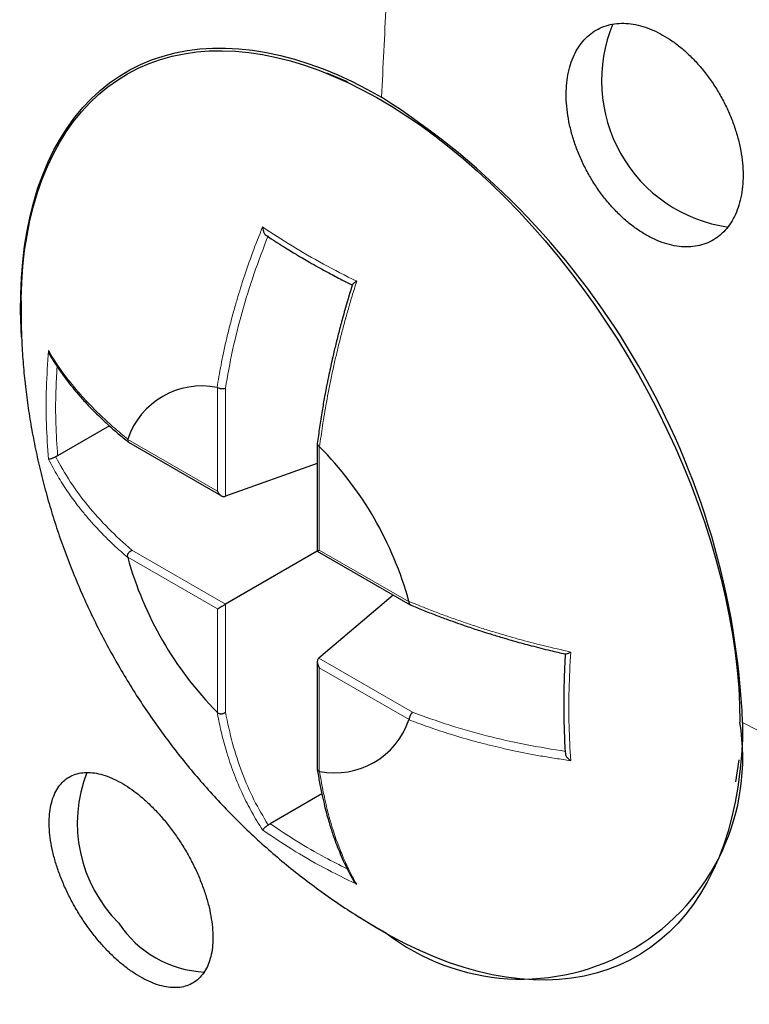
# Model space of a CAD drawing. Header units: millimetres. Extents: x 8 to 913, y 12 to 937.
# Tile 28 of 73: x 850.36 to 856.43, y 345.14 to 353.34. Entities that reach past the tile are written whole.
import ezdxf

# ---------------------------------------------------------------- set-up
doc = ezdxf.new("R2010")
doc.units = ezdxf.units.MM

msp = doc.modelspace()

# ---------------------------------------------------------------- linework, layer by layer
at = {"color": 7, "linetype": 'Continuous', "lineweight": 30}
for p, q in [((853.0843, 352.8192), (852.9116, 352.8888)), ((851.9989, 350.2731), (852.0012, 350.2728)), ((851.1023, 349.9532), (850.6715, 349.7045)), ((851.2544, 349.8415), (851.2553, 349.8437)), ((851.262, 349.8176), (852.0359, 349.3709)), ((852.8329, 349.8045), (852.8329, 348.9109)), ((852.8498, 349.7829), (852.8521, 349.7806)), ((850.6715, 349.7045), (850.6551, 349.6963)), ((852.8329, 349.6412), (852.0681, 349.3677)), ((851.2552, 348.8585), (851.2544, 348.8616)), ((852.833, 348.9107), (852.0681, 348.4691)), ((852.833, 348.9107), (853.6068, 348.464)), ((853.4657, 348.5455), (852.8463, 348.0199)), ((853.5958, 348.4925), (853.5966, 348.4894)), ((852.8329, 347.9904), (852.8329, 347.0968)), ((852.0012, 347.5681), (851.9989, 347.5704)), ((853.5966, 347.5095), (853.5958, 347.5073)), ((856.3172, 346.9895), (856.3433, 347.1738)), ((852.8521, 347.0779), (852.8498, 347.0782)), ((852.8706, 346.8904), (852.4398, 346.6417)), ((852.4245, 346.6316), (852.4398, 346.6417)), ((853.3406, 345.7697), (853.402, 345.7355))]:
    msp.add_line(p, q, dxfattribs=at)
at = {"color": 252, "linetype": 'Continuous', "lineweight": 0}
for p, q in [((852.0013, 349.4103), (852.0013, 350.2725)), ((852.0681, 350.2666), (852.0681, 349.3677)), ((851.2546, 349.8413), (852.0013, 349.4103)), ((852.8498, 349.7827), (852.8498, 348.9205)), ((852.0013, 348.4305), (851.2546, 348.8615)), ((851.2896, 348.9185), (852.0681, 348.4691)), ((852.8498, 348.9205), (853.5964, 348.4895)), ((852.0681, 348.4691), (852.0681, 347.5702)), ((852.0013, 347.5683), (852.0013, 348.4305)), ((852.8463, 348.0199), (853.6247, 347.5705)), ((853.5964, 347.5097), (852.8498, 347.9407)), ((852.8498, 347.9407), (852.8498, 347.0785))]:
    msp.add_line(p, q, dxfattribs=at)
at = {"color": 7, "linetype": 'Continuous', "lineweight": 30, "flags": 128}
for points in [[(850.3714, 350.6946), (850.3677, 350.7643), (850.3636, 350.9076), (850.3644, 351.0481), (850.3702, 351.1856), (850.3809, 351.3198), (850.3966, 351.4505), (850.4171, 351.5776), (850.4426, 351.7008), (850.4728, 351.8199), (850.5079, 351.9347), (850.5476, 352.045), (850.5921, 352.1507), (850.6411, 352.2515), (850.6945, 352.3474), (850.7525, 352.438), (850.8147, 352.5234), (850.8811, 352.6033), (850.9517, 352.6776), (851.0262, 352.7462), (851.1046, 352.809), (851.1867, 352.8659), (851.2725, 352.9168), (851.3617, 352.9615), (851.4542, 353.0001), (851.5498, 353.0325), (851.6485, 353.0585), (851.75, 353.0782), (851.8542, 353.0916), (851.9608, 353.0986), (852.0698, 353.0991), (852.181, 353.0933), (852.2941, 353.0811), (852.4089, 353.0625), (852.5254, 353.0375), (852.6432, 353.0063), (852.7623, 352.9688), (852.8823, 352.9251), (853.0032, 352.8753), (853.1246, 352.8195), (853.2465, 352.7578), (853.3685, 352.6902)], [(850.3673, 350.9946), (850.3675, 351.0112), (850.3724, 351.1483), (850.3823, 351.2823), (850.397, 351.4128), (850.4165, 351.5397), (850.441, 351.6628), (850.4702, 351.7818), (850.5041, 351.8967), (850.5428, 352.0071), (850.586, 352.113), (850.6339, 352.214), (850.6862, 352.3102), (850.7429, 352.4013), (850.8038, 352.4871), (850.869, 352.5676), (850.9383, 352.6425), (851.0116, 352.7118), (851.0887, 352.7754), (851.1695, 352.8331), (851.254, 352.8849), (851.3419, 352.9306), (851.4331, 352.9703), (851.5275, 353.0037), (851.6249, 353.031), (851.7251, 353.052), (851.828, 353.0666), (851.9335, 353.075), (852.0412, 353.0769), (852.1512, 353.0726), (852.2631, 353.0619), (852.3768, 353.0449), (852.4922, 353.0216), (852.6089, 352.992), (852.7269, 352.9562), (852.846, 352.9143), (852.9659, 352.8663), (853.0864, 352.8123), (853.2073, 352.7524), (853.3286, 352.6867), (853.4498, 352.6153), (853.571, 352.5383), (853.6917, 352.4558), (853.812, 352.368), (853.9314, 352.275), (854.05, 352.177), (854.1674, 352.0741), (854.2835, 351.9665), (854.398, 351.8544), (854.5109, 351.738), (854.6218, 351.6174), (854.7307, 351.4929), (854.8373, 351.3646), (854.9415, 351.2328), (855.0431, 351.0977), (855.142, 350.9594), (855.2379, 350.8184), (855.3307, 350.6746), (855.4203, 350.5285), (855.5065, 350.3802), (855.5891, 350.23), (855.6681, 350.0782), (855.7433, 349.9249), (855.8146, 349.7704), (855.8819, 349.6151), (855.945, 349.459), (856.0038, 349.3026), (856.0583, 349.146), (856.1084, 348.9896), (856.154, 348.8335), (856.1949, 348.678), (856.2312, 348.5235), (856.2628, 348.37), (856.2896, 348.2179), (856.3116, 348.0675), (856.3288, 347.919), (856.3411, 347.7726), (856.3484, 347.6285), (856.3509, 347.4871)], [(856.3737, 347.485), (856.3712, 347.3455), (856.3638, 347.2091), (856.3514, 347.076), (856.3341, 346.9464), (856.3119, 346.8206), (856.2849, 346.6988), (856.253, 346.5811), (856.2164, 346.4678), (856.1751, 346.359), (856.1291, 346.2549), (856.0786, 346.1557), (856.0236, 346.0616), (855.9643, 345.9727), (855.9006, 345.8891), (855.8328, 345.8111), (855.7609, 345.7386), (855.6851, 345.6719), (855.6054, 345.6111), (855.5221, 345.5562), (855.4352, 345.5074), (855.3449, 345.4647), (855.2513, 345.4282), (855.1546, 345.3979), (855.055, 345.374), (854.9526, 345.3564), (854.8475, 345.3451), (854.7401, 345.3403), (854.6304, 345.3419), (854.5185, 345.3498), (854.4048, 345.3642), (854.2894, 345.3849), (854.1725, 345.4119), (854.0542, 345.4453), (853.9348, 345.4848), (853.8145, 345.5305), (853.6934, 345.5824), (853.5718, 345.6402), (853.4499, 345.7039), (853.3278, 345.7734), (853.2058, 345.8486), (853.184, 345.8626)]]:
    msp.add_lwpolyline(points, dxfattribs=at)
at = {"color": 252, "linetype": 'Continuous', "lineweight": 0}
for centre, radius, start, end in [((842.3303, 342.8476), 22.0592, 2.59085, 57.40915), ((935.0484, 349.004), 81.7631, 176.877001, 177.416015), ((894.016, 420.0629), 81.7587, 242.586651, 243.125655)]:
    msp.add_arc(centre, radius, start, end, dxfattribs=at)
at = {"color": 7, "linetype": 'Continuous', "lineweight": 30}
for centre, radius, start, end in [((856.4284, 352.8256), 1.2297, 157.26275, 261.77575), ((849.8605, 347.1947), 6.5197, 2.55187, 57.44813), ((851.8713, 349.6356), 0.6502, 78.67714, 161.33082), ((850.7627, 347.7156), 2.9376, 15.33555, 44.66352), ((854.0883, 349.6354), 2.9376, 195.33555, 224.66352), ((852.9797, 347.7154), 0.6502, 258.67714, 341.33082), ((854.5316, 347.1913), 1.8431, 232.2208, 9.23609), ((852.0112, 346.6463), 1.176, 158.89935, 224.99976), ((851.9359, 346.3106), 0.9043, 213.25184, 267.34765)]:
    msp.add_arc(centre, radius, start, end, dxfattribs=at)
for points, knots in [([(881.3851, 340.0693), (881.385, 340.1303), (881.3849, 340.2466), (881.3841, 340.4117), (881.3829, 340.5593), (881.3816, 340.6896), (881.3801, 340.8026), (881.3787, 340.8986), (881.3774, 340.9777), (881.3763, 341.04), (881.3753, 341.089), (881.3745, 341.1301), (881.3737, 341.1687), (881.3727, 341.2151), (881.3715, 341.2713), (881.3698, 341.3396), (881.368, 341.4134), (881.3658, 341.4931), (881.3633, 341.581), (881.3606, 341.6723), (881.3575, 341.7684), (881.354, 341.8683), (881.35, 341.9784), (881.3456, 342.0913), (881.3412, 342.1979), (881.3364, 342.3091), (881.3308, 342.4292), (881.3243, 342.5628), (881.3176, 342.6918), (881.311, 342.811), (881.3048, 342.9204), (881.2985, 343.0248), (881.2912, 343.1431), (881.282, 343.2827), (881.2706, 343.4492), (881.2574, 343.6297), (881.2422, 343.8243), (881.2286, 343.9898), (881.2174, 344.1191), (881.2101, 344.201), (881.2035, 344.2732), (881.1973, 344.3411), (881.1908, 344.4094), (881.1842, 344.4789), (881.1773, 344.549), (881.1691, 344.6308), (881.1592, 344.7279), (881.1476, 344.8388), (881.1355, 344.9506), (881.1239, 345.0548), (881.1125, 345.1552), (881.1013, 345.251), (881.0906, 345.3407), (881.0813, 345.4175), (881.072, 345.493), (881.061, 345.5805), (881.0479, 345.6824), (881.0339, 345.7887), (881.02, 345.8917), (881.0061, 345.9929), (880.9911, 346.0997), (880.9757, 346.2061), (880.9607, 346.3085), (880.9458, 346.4074), (880.9305, 346.5075), (880.915, 346.6064), (880.902, 346.6882), (880.8909, 346.7568), (880.881, 346.8175), (880.8711, 346.8772), (880.8623, 346.93), (880.8542, 346.9783), (880.8457, 347.0279), (880.836, 347.0844), (880.8255, 347.1445), (880.8116, 347.2236), (880.7926, 347.33), (880.7691, 347.4583), (880.7441, 347.5917), (880.7183, 347.7264), (880.692, 347.8604), (880.6661, 347.9892), (880.6436, 348.0987), (880.624, 348.193), (880.6057, 348.2795), (880.5881, 348.3611), (880.571, 348.44), (880.5536, 348.5188), (880.5318, 348.6166), (880.5051, 348.734), (880.4746, 348.8656), (880.442, 349.0033), (880.4131, 349.123), (880.3855, 349.2353), (880.3631, 349.3251), (880.3438, 349.4012), (880.3262, 349.4703), (880.3077, 349.542), (880.285, 349.6288), (880.2632, 349.7112), (880.245, 349.7792), (880.2318, 349.8281), (880.2186, 349.877), (880.2032, 349.9333), (880.186, 349.9954), (880.1692, 350.0558), (880.1538, 350.1109), (880.1398, 350.1604), (880.1271, 350.2051), (880.1147, 350.2484), (880.1009, 350.2963), (880.0831, 350.3574), (880.0639, 350.4232), (880.0437, 350.4914), (880.0231, 350.5608), (880.001, 350.634), (879.9791, 350.706), (879.9596, 350.7694), (879.9426, 350.8245), (879.9254, 350.8797), (879.9073, 350.9373), (879.8881, 350.9982), (879.8699, 351.0551), (879.8542, 351.1039), (879.8398, 351.1484), (879.8265, 351.1896), (879.8128, 351.2315), (879.7971, 351.2793), (879.7768, 351.3406), (879.7543, 351.4083), (879.7325, 351.473), (879.714, 351.5277), (879.6951, 351.5831), (879.6726, 351.6484), (879.6493, 351.7156), (879.6285, 351.775), (879.6128, 351.8197), (879.5988, 351.8594), (879.5841, 351.9008), (879.5667, 351.9494), (879.5462, 352.0064), (879.5247, 352.0658), (879.5053, 352.1189), (879.4892, 352.163), (879.4749, 352.2018), (879.4601, 352.2417), (879.4426, 352.2888), (879.4213, 352.3456), (879.3984, 352.4063), (879.3774, 352.4616), (879.3583, 352.5114), (879.3398, 352.5597), (879.3182, 352.6154), (879.2922, 352.6822), (879.2626, 352.7576), (879.2323, 352.834), (879.2053, 352.9016), (879.1799, 352.9646), (879.1532, 353.0305), (879.1223, 353.106), (879.0897, 353.1852), (879.0591, 353.2585), (879.0329, 353.321), (879.0088, 353.3782), (878.984, 353.4364), (878.957, 353.4997), (878.927, 353.5693), (878.8961, 353.6404), (878.8674, 353.7061), (878.8423, 353.763), (878.8193, 353.8148), (878.7933, 353.8732), (878.7608, 353.9457), (878.7203, 354.0352), (878.6768, 354.1302), (878.6355, 354.2196), (878.5984, 354.2991), (878.5636, 354.3733), (878.5273, 354.4499), (878.4899, 354.5281), (878.4518, 354.6073), (878.4146, 354.684), (878.3789, 354.7568), (878.3401, 354.8357), (878.2974, 354.9215), (878.2477, 355.0204), (878.1937, 355.127), (878.1342, 355.243), (878.0726, 355.3616), (878.0143, 355.4724), (877.9639, 355.5672), (877.9196, 355.6498), (877.8782, 355.7264), (877.8336, 355.8083), (877.7842, 355.8982), (877.7311, 355.9939), (877.6784, 356.0882), (877.6185, 356.194), (877.5498, 356.3141), (877.4715, 356.4492), (877.3873, 356.5925), (877.3029, 356.7339), (877.22, 356.8708), (877.1466, 356.9907), (877.0774, 357.1022), (877.007, 357.2145), (876.933, 357.3311), (876.8519, 357.4573), (876.764, 357.5924), (876.6684, 357.7374), (876.5709, 357.8828), (876.4787, 358.0184), (876.3885, 358.1494), (876.2968, 358.2806), (876.2014, 358.4154), (876.1044, 358.5506), (876.0015, 358.692), (875.8608, 358.8824), (875.6868, 359.1128), (875.4868, 359.3703), (875.2916, 359.6152), (875.0963, 359.8541), (874.8896, 360.1006), (874.6666, 360.3594), (874.425, 360.6318), (874.1712, 360.9091), (873.9111, 361.1847), (873.6511, 361.4515), (873.3931, 361.7082), (873.1358, 361.9565), (872.8911, 362.1857), (872.6578, 362.3981), (872.4381, 362.5932), (872.2157, 362.7856), (871.9906, 362.9754), (871.7662, 363.1596), (871.5371, 363.3429), (871.3186, 363.5131), (871.1076, 363.6733), (870.9104, 363.8196), (870.711, 363.964), (870.5096, 364.1066), (870.3069, 364.2466), (870.1084, 364.3805), (869.9142, 364.5083), (869.7232, 364.6313), (869.5303, 364.7525), (869.3356, 364.8719), (869.1412, 364.9883), (868.9452, 365.1028), (868.7409, 365.2192), (868.5322, 365.335), (868.3211, 365.4488), (868.1186, 365.5551), (867.9239, 365.6546), (867.7362, 365.7481), (867.5512, 365.8379), (867.3789, 365.9195), (867.2206, 365.9926), (867.0715, 366.0601), (866.9137, 366.13), (866.7463, 366.2024), (866.5767, 366.2739), (866.4149, 366.3403), (866.2663, 366.3999), (866.128, 366.4542), (865.9937, 366.5058), (865.859, 366.5564), (865.7198, 366.6075), (865.5711, 366.6609), (865.4208, 366.7135), (865.2759, 366.7628), (865.1467, 366.8058), (865.0249, 366.8454), (864.9086, 366.8824), (864.7937, 366.9182), (864.6782, 366.9534), (864.5582, 366.9892), (864.4307, 367.0262), (864.2992, 367.0635), (864.1725, 367.0984), (864.0558, 367.1298), (863.9473, 367.1583), (863.8392, 367.186), (863.7261, 367.2143), (863.6, 367.2451), (863.4626, 367.2776), (863.3204, 367.31), (863.1883, 367.3391), (863.0672, 367.365), (862.9646, 367.3862), (862.8721, 367.4049), (862.7856, 367.422), (862.69, 367.4404), (862.5879, 367.4595), (862.4885, 367.4775), (862.398, 367.4934), (862.3165, 367.5073), (862.2351, 367.521), (862.149, 367.535), (862.0514, 367.5504), (861.9418, 367.5671), (861.8247, 367.5841), (861.7144, 367.5995), (861.6165, 367.6127), (861.525, 367.6245), (861.4265, 367.6367), (861.3141, 367.6501), (861.1913, 367.6639), (861.0695, 367.6768), (860.9644, 367.6873), (860.8752, 367.6957), (860.793, 367.7031), (860.7038, 367.7108), (860.604, 367.7189), (860.4999, 367.7268), (860.4004, 367.7338), (860.3141, 367.7394), (860.237, 367.7441), (860.1609, 367.7485), (860.0768, 367.753), (859.9826, 367.7575), (859.8864, 367.7617), (859.7962, 367.7652), (859.7165, 367.7679), (859.6429, 367.7702), (859.567, 367.7722), (859.4813, 367.7741), (859.3862, 367.7759), (859.2917, 367.7771), (859.2079, 367.7777), (859.1347, 367.7781), (859.0651, 367.7781), (858.9901, 367.7779), (858.8508, 367.7769), (858.6692, 367.7741), (858.4268, 367.7675), (858.2046, 367.7588), (857.9601, 367.7463), (857.7387, 367.7324), (857.4986, 367.7144), (857.3064, 367.6979), (857.1444, 367.6824), (857.0177, 367.6695), (856.8862, 367.6553), (856.7533, 367.64), (856.6292, 367.6249), (856.4999, 367.6084), (856.3876, 367.5933), (856.3003, 367.581), (856.2499, 367.5738), (856.2038, 367.5672), (856.1544, 367.5599), (856.096, 367.5511), (856.0295, 367.5409), (855.9559, 367.5294), (855.8841, 367.5179), (855.8144, 367.5064), (855.7439, 367.4946), (855.6369, 367.4763), (855.5054, 367.4529), (855.3458, 367.4232), (855.1907, 367.3932), (855.0349, 367.3617), (854.8736, 367.3279), (854.7226, 367.295), (854.5619, 367.2587), (854.4014, 367.2212), (854.2217, 367.1776), (854.0265, 367.1283), (853.8395, 367.0792), (853.6464, 367.0265), (853.4742, 366.978), (853.3119, 366.9307), (853.1835, 366.8923), (853.078, 366.8602), (852.9778, 366.8292), (852.8708, 366.7955), (852.761, 366.7602), (852.647, 366.7229), (852.5386, 366.6868), (852.4459, 366.6554), (852.3804, 366.633), (852.3362, 366.6177), (852.2873, 366.6007), (852.2296, 366.5805), (852.1694, 366.5592), (852.1153, 366.5398), (852.0693, 366.5233), (852.024, 366.5069), (851.973, 366.4883), (851.9167, 366.4676), (851.8588, 366.4462), (851.8045, 366.4259), (851.7562, 366.4077), (851.7111, 366.3906), (851.6622, 366.3719), (851.6016, 366.3487), (851.5372, 366.3237), (851.4771, 366.3002), (851.4222, 366.2785), (851.3637, 366.2553), (851.2989, 366.2293), (851.238, 366.2047), (851.1861, 366.1835), (851.1435, 366.1661), (851.102, 366.1489), (851.0544, 366.1292), (850.9954, 366.1046), (850.9262, 366.0755), (850.8571, 366.0461), (850.7959, 366.0198), (850.7456, 365.9981), (850.7029, 365.9796), (850.6605, 365.9611), (850.6105, 365.9391), (850.5502, 365.9125), (850.4896, 365.8855), (850.4378, 365.8622), (850.3913, 365.8412), (850.3382, 365.8171), (850.2776, 365.7894), (850.2189, 365.7623), (850.1691, 365.7392), (850.1165, 365.7146), (850.0538, 365.6852), (849.98, 365.6502), (849.9077, 365.6156), (849.8401, 365.583), (849.7799, 365.5538), (849.7217, 365.5253), (849.6671, 365.4984), (849.6166, 365.4734), (849.5724, 365.4513), (849.5267, 365.4285), (849.4574, 365.3936), (849.3729, 365.3507), (849.2854, 365.3057), (849.2153, 365.2693), (849.1518, 365.2361), (849.0787, 365.1977), (849.0004, 365.1562), (848.9227, 365.1146), (848.8595, 365.0805), (848.8027, 365.0497), (848.7519, 365.0219), (848.7061, 364.9968), (848.6682, 364.9759), (848.6326, 364.9562), (848.5945, 364.9349), (848.5492, 364.9097), (848.4946, 364.879), (848.4278, 364.8413), (848.3476, 364.7957), (848.2898, 364.7624), (848.2586, 364.7445)], [0, 0, 0, 0, 0.003851, 0.007337, 0.010461, 0.013224, 0.015626, 0.01767, 0.019355, 0.020682, 0.021656, 0.022491, 0.023312, 0.024122, 0.025462, 0.026915, 0.028494, 0.030197, 0.032028, 0.034143, 0.036064, 0.038213, 0.04059, 0.043169, 0.045521, 0.047501, 0.050376, 0.053306, 0.056187, 0.05877, 0.061073, 0.063329, 0.065588, 0.068808, 0.07247, 0.076502, 0.080662, 0.08529, 0.087409, 0.089203, 0.090708, 0.092187, 0.093696, 0.095235, 0.096789, 0.098345, 0.100667, 0.103234, 0.105721, 0.108094, 0.11015, 0.112407, 0.114496, 0.11615, 0.117547, 0.11954, 0.122004, 0.124366, 0.126654, 0.128903, 0.131156, 0.133823, 0.136042, 0.138036, 0.140469, 0.142788, 0.144707, 0.145952, 0.147406, 0.148801, 0.149982, 0.150968, 0.15204, 0.153319, 0.154775, 0.156101, 0.15866, 0.161941, 0.164791, 0.167663, 0.171021, 0.173885, 0.176324, 0.178424, 0.180264, 0.182172, 0.183941, 0.185605, 0.187502, 0.190547, 0.193561, 0.196361, 0.199691, 0.201861, 0.203959, 0.205766, 0.207014, 0.208623, 0.210603, 0.21288, 0.21419, 0.215206, 0.216183, 0.217493, 0.219005, 0.220373, 0.221577, 0.222725, 0.223718, 0.224561, 0.22554, 0.226892, 0.22875, 0.230089, 0.231534, 0.233415, 0.235031, 0.236391, 0.237691, 0.238747, 0.240104, 0.24157, 0.24285, 0.24394, 0.244867, 0.245848, 0.246712, 0.247683, 0.249063, 0.250844, 0.252251, 0.253426, 0.254523, 0.255979, 0.257819, 0.259046, 0.259983, 0.260829, 0.261719, 0.262762, 0.2641, 0.26555, 0.266758, 0.267676, 0.268515, 0.269366, 0.270362, 0.271675, 0.273186, 0.274437, 0.275396, 0.276534, 0.277679, 0.279126, 0.281025, 0.282752, 0.284258, 0.285567, 0.286984, 0.288681, 0.29063, 0.292301, 0.293604, 0.294831, 0.296139, 0.297506, 0.299079, 0.300805, 0.302279, 0.303486, 0.304626, 0.305751, 0.307407, 0.309482, 0.311754, 0.313785, 0.31548, 0.317085, 0.31876, 0.320621, 0.322327, 0.324078, 0.325766, 0.327218, 0.329375, 0.33154, 0.333875, 0.336561, 0.339371, 0.341891, 0.34407, 0.345798, 0.347499, 0.349277, 0.351373, 0.353626, 0.35581, 0.357815, 0.360903, 0.364004, 0.367111, 0.370771, 0.37377, 0.376594, 0.379089, 0.381529, 0.384425, 0.387236, 0.390374, 0.393917, 0.397451, 0.400661, 0.403539, 0.406769, 0.410028, 0.413188, 0.416476, 0.420219, 0.42696, 0.433242, 0.439096, 0.44505, 0.451024, 0.457599, 0.464647, 0.471871, 0.47907, 0.486248, 0.493068, 0.49974, 0.506519, 0.512044, 0.517572, 0.523101, 0.528629, 0.534153, 0.53943, 0.545126, 0.549709, 0.5543, 0.5589, 0.56351, 0.568131, 0.572696, 0.576915, 0.581138, 0.585401, 0.589655, 0.593901, 0.598062, 0.602331, 0.607027, 0.611368, 0.615701, 0.619766, 0.623541, 0.627376, 0.631204, 0.634145, 0.637067, 0.640301, 0.643739, 0.647197, 0.65052, 0.65345, 0.656086, 0.658767, 0.661429, 0.664072, 0.666997, 0.670194, 0.672907, 0.675479, 0.677757, 0.680003, 0.682247, 0.684429, 0.686702, 0.689194, 0.691789, 0.694283, 0.696482, 0.69849, 0.700506, 0.70267, 0.704956, 0.707706, 0.710503, 0.713043, 0.715212, 0.717373, 0.718854, 0.720447, 0.722265, 0.724256, 0.726211, 0.727871, 0.729357, 0.730797, 0.732449, 0.7342, 0.736279, 0.738602, 0.740764, 0.742457, 0.744083, 0.745879, 0.747964, 0.750366, 0.752732, 0.754754, 0.756229, 0.757701, 0.759328, 0.761198, 0.763257, 0.765119, 0.766725, 0.768054, 0.769406, 0.770953, 0.772722, 0.774639, 0.776295, 0.77773, 0.779059, 0.780377, 0.781943, 0.783812, 0.785655, 0.787193, 0.788468, 0.789702, 0.791051, 0.792627, 0.797431, 0.801126, 0.806079, 0.809764, 0.814711, 0.81839, 0.823114, 0.825435, 0.827412, 0.830175, 0.832782, 0.834834, 0.837113, 0.840019, 0.841124, 0.842005, 0.842849, 0.843707, 0.844781, 0.846126, 0.847445, 0.848916, 0.850164, 0.851363, 0.852879, 0.856199, 0.858789, 0.861895, 0.864979, 0.867637, 0.87102, 0.873608, 0.876752, 0.88021, 0.883874, 0.887945, 0.890969, 0.894968, 0.897932, 0.900352, 0.902427, 0.904066, 0.906185, 0.908664, 0.910477, 0.912854, 0.91502, 0.91592, 0.916702, 0.917621, 0.918795, 0.920105, 0.921169, 0.921989, 0.922823, 0.923844, 0.925007, 0.926159, 0.927276, 0.928232, 0.929024, 0.929956, 0.931141, 0.932633, 0.933796, 0.934731, 0.935912, 0.937299, 0.938609, 0.939563, 0.940416, 0.941167, 0.94206, 0.94328, 0.94472, 0.946236, 0.947447, 0.948424, 0.949281, 0.950031, 0.950995, 0.952317, 0.9537, 0.954677, 0.955475, 0.956537, 0.957918, 0.959175, 0.960127, 0.960969, 0.962404, 0.963976, 0.965505, 0.96686, 0.968147, 0.969224, 0.970463, 0.971529, 0.972354, 0.973207, 0.974366, 0.976672, 0.978469, 0.979832, 0.981066, 0.982448, 0.984419, 0.985992, 0.987343, 0.988409, 0.989583, 0.990557, 0.991309, 0.991988, 0.992816, 0.993737, 0.994873, 0.996296, 0.998005, 1, 1, 1, 1]), ([(855.6885, 353.2184), (855.661, 353.232), (855.6057, 353.2593), (855.5232, 353.2863), (855.4422, 353.3027), (855.3638, 353.3068), (855.2889, 353.2994), (855.2184, 353.2805), (855.1532, 353.2498), (855.0942, 353.2081), (855.0419, 353.156), (854.9974, 353.0938), (854.9609, 353.0224), (854.933, 352.9429), (854.9143, 352.856), (854.9046, 352.763), (854.9043, 352.6652), (854.9135, 352.5635), (854.9319, 352.4596), (854.9591, 352.3546), (854.9952, 352.2499), (855.0393, 352.1469), (855.0909, 352.0468), (855.1496, 351.9509), (855.2143, 351.8605), (855.2844, 351.7765), (855.3589, 351.7002), (855.437, 351.6323), (855.5175, 351.5736), (855.5996, 351.5253), (855.6823, 351.4875), (855.7644, 351.4606), (855.845, 351.4455), (855.9231, 351.442), (855.9977, 351.45), (856.0678, 351.47), (856.1326, 351.5012), (856.1913, 351.5434), (856.2429, 351.5964), (856.287, 351.6592), (856.3231, 351.731), (856.3503, 351.8112), (856.3685, 351.8984), (856.3777, 351.9917), (856.3772, 352.09), (856.3675, 352.1918), (856.3487, 352.2958), (856.3207, 352.4008), (856.2842, 352.5054), (856.2396, 352.6084), (856.1874, 352.7082), (856.1284, 352.8037), (856.0633, 352.8939), (855.9929, 352.9773), (855.9181, 353.0532), (855.8417, 353.1188), (855.7649, 353.1748), (855.714, 353.2038), (855.6885, 353.2184)], [0, 0, 0, 0, 0.017879, 0.035815, 0.053693, 0.07157, 0.089504, 0.107381, 0.125296, 0.143267, 0.161182, 0.179134, 0.197143, 0.215094, 0.233051, 0.251064, 0.269021, 0.286948, 0.304933, 0.322859, 0.340736, 0.35867, 0.376547, 0.394375, 0.412259, 0.430086, 0.447887, 0.465745, 0.483546, 0.501354, 0.519219, 0.537028, 0.554874, 0.572778, 0.590625, 0.608524, 0.626479, 0.644378, 0.662321, 0.680321, 0.698264, 0.716223, 0.734239, 0.752198, 0.770137, 0.788134, 0.806074, 0.823967, 0.841919, 0.859812, 0.877653, 0.895552, 0.913393, 0.931199, 0.949061, 0.966867, 0.983433, 1, 1, 1, 1]), ([(852.3776, 351.6098), (852.3791, 351.5985), (852.3818, 351.5789), (852.3906, 351.5567), (852.3988, 351.546), (852.4027, 351.5436), (852.4041, 351.5427)], [0, 0, 0, 0, 0.457353, 0.791471, 0.928824, 1, 1, 1, 1]), ([(852.404, 351.5426), (852.4193, 351.5323), (852.4576, 351.5065), (852.5173, 351.4681), (852.579, 351.4293), (852.6312, 351.3974), (852.6746, 351.3713), (852.7189, 351.3451), (852.7731, 351.3137), (852.8453, 351.273), (852.9349, 351.224), (853.0295, 351.174), (853.0956, 351.1411), (853.1249, 351.1265)], [0, 0, 0, 0, 0.069814, 0.174627, 0.264463, 0.339256, 0.398968, 0.448913, 0.525939, 0.624764, 0.745249, 0.887303, 1, 1, 1, 1]), ([(853.1607, 351.1577), (853.1527, 351.1519), (853.1387, 351.1419), (853.1271, 351.1318), (853.1238, 351.1278), (853.1241, 351.1274), (853.1242, 351.1273)], [0, 0, 0, 0, 0.487117, 0.843656, 0.990226, 1, 1, 1, 1]), ([(853.1245, 351.1272), (853.1125, 351.0889), (853.0855, 351.0018), (853.0493, 350.874), (853.0155, 350.7479), (852.9871, 350.6349), (852.9642, 350.5384), (852.9454, 350.4547), (852.929, 350.3783), (852.9116, 350.2926), (852.8923, 350.1912), (852.8716, 350.0727), (852.8509, 349.942), (852.8391, 349.8516), (852.8331, 349.8058)], [0, 0, 0, 0, 0.085453, 0.194038, 0.285311, 0.367756, 0.447463, 0.502714, 0.556863, 0.620404, 0.697594, 0.788364, 0.892651, 1, 1, 1, 1]), ([(850.368, 350.9945), (850.3674, 350.9609), (850.3659, 350.8672), (850.3698, 350.7131), (850.3793, 350.5321), (850.3949, 350.3507), (850.4164, 350.169), (850.4438, 349.9872), (850.4772, 349.8054), (850.5164, 349.624), (850.5616, 349.443), (850.6126, 349.2628), (850.6695, 349.0835), (850.7321, 348.9055), (850.8004, 348.729), (850.8743, 348.5542), (850.9537, 348.3813), (851.0387, 348.2104), (851.129, 348.0419), (851.2248, 347.8759), (851.3258, 347.7125), (851.4321, 347.5519), (851.5436, 347.3943), (851.6602, 347.2399), (851.782, 347.0889), (851.9088, 346.9416), (852.0404, 346.7981), (852.1768, 346.6588), (852.3178, 346.524), (852.4631, 346.3939), (852.6126, 346.2688), (852.7661, 346.149), (852.9231, 346.0347), (853.0837, 345.9262), (853.2232, 345.8384), (853.3097, 345.7878), (853.3406, 345.7697)], [0, 0, 0, 0, 0.016081, 0.044813, 0.073674, 0.10267, 0.131803, 0.161073, 0.190476, 0.220008, 0.249661, 0.279424, 0.309287, 0.33924, 0.369271, 0.399374, 0.429541, 0.459772, 0.490068, 0.520433, 0.550872, 0.581391, 0.611992, 0.642679, 0.673452, 0.704306, 0.735232, 0.766212, 0.797229, 0.828262, 0.859287, 0.890281, 0.921223, 0.952094, 0.982877, 1, 1, 1, 1]), ([(850.5957, 350.5808), (850.5978, 350.5699), (850.6005, 350.5554), (850.6088, 350.5427), (850.6109, 350.5396)], [0, 0, 0, 0, 0.755363, 1, 1, 1, 1]), ([(850.6104, 350.5393), (850.6247, 350.5154), (850.6551, 350.4643), (850.7054, 350.3913), (850.7566, 350.3222), (850.8057, 350.2607), (850.8501, 350.2083), (850.8903, 350.1632), (850.9284, 350.1221), (850.9727, 350.0762), (851.0274, 350.0222), (851.0946, 349.9593), (851.1726, 349.8903), (851.2307, 349.843), (851.2602, 349.819)], [0, 0, 0, 0, 0.095018, 0.202466, 0.292807, 0.374389, 0.453264, 0.507939, 0.561518, 0.624368, 0.700719, 0.790496, 0.893631, 1, 1, 1, 1]), ([(852.0013, 350.2725), (852.0063, 350.2707), (852.0135, 350.2681), (852.0251, 350.2658), (852.0336, 350.2647), (852.0422, 350.2642), (852.0545, 350.2644), (852.0625, 350.2657), (852.0681, 350.2666)], [0, 0, 0, 0, 0.265216, 0.381301, 0.492334, 0.604217, 0.722945, 1, 1, 1, 1]), ([(851.2546, 349.8413), (851.2542, 349.8364), (851.2536, 349.8293), (851.2569, 349.8221), (851.2595, 349.8189), (851.2617, 349.818), (851.2621, 349.8178)], [0, 0, 0, 0, 0.507769, 0.72962, 0.941658, 1, 1, 1, 1]), ([(852.8332, 349.8058), (852.8331, 349.805), (852.8327, 349.8028), (852.8342, 349.7987), (852.8389, 349.7916), (852.8453, 349.7864), (852.8498, 349.7827)], [0, 0, 0, 0, 0.121374, 0.319525, 0.526692, 1, 1, 1, 1]), ([(850.5957, 349.6765), (850.5982, 349.6768), (850.6026, 349.6773), (850.6141, 349.6807), (850.6257, 349.6847), (850.6349, 349.6882), (850.6451, 349.6922), (850.6516, 349.6949), (850.6551, 349.6963)], [0, 0, 0, 0, 0.337974, 0.584879, 0.686381, 0.783281, 0.88508, 1, 1, 1, 1]), ([(852.0013, 349.4103), (852.0063, 349.4023), (852.0153, 349.3877), (852.0303, 349.3736), (852.0422, 349.3675), (852.0509, 349.3653), (852.0597, 349.3652), (852.0652, 349.3669), (852.0681, 349.3677)], [0, 0, 0, 0, 0.3089025, 0.5562704, 0.6661118, 0.7730088, 0.8825639, 1, 1, 1, 1]), ([(851.2546, 348.8615), (851.2542, 348.8675), (851.2536, 348.8762), (851.2568, 348.8878), (851.2605, 348.8955), (851.2657, 348.9025), (851.2751, 348.9113), (851.2836, 348.9155), (851.2896, 348.9185)], [0, 0, 0, 0, 0.265216, 0.381301, 0.492334, 0.604217, 0.722945, 1, 1, 1, 1]), ([(852.8331, 348.9109), (852.833, 348.9108), (852.8325, 348.9105), (852.8375, 348.9134), (852.8454, 348.918), (852.8498, 348.9205)], [0, 0, 0, 0, 0.046495, 0.470509, 1, 1, 1, 1]), ([(852.0013, 348.4305), (852.0063, 348.4334), (852.0153, 348.4386), (852.0303, 348.4472), (852.0422, 348.4541), (852.0509, 348.4592), (852.0597, 348.4643), (852.0652, 348.4674), (852.0681, 348.4691)], [0, 0, 0, 0, 0.308903, 0.55627, 0.666112, 0.773009, 0.882564, 1, 1, 1, 1]), ([(853.6082, 348.4636), (853.6074, 348.4639), (853.6053, 348.4646), (853.6025, 348.468), (853.5987, 348.4755), (853.5973, 348.4837), (853.5964, 348.4895)], [0, 0, 0, 0, 0.118557, 0.317037, 0.524701, 1, 1, 1, 1]), ([(853.6081, 348.4635), (853.6431, 348.4489), (853.7131, 348.4198), (853.8163, 348.3795), (853.9123, 348.3435), (853.9965, 348.3133), (854.0682, 348.2884), (854.1293, 348.2678), (854.1923, 348.2472), (854.268, 348.2231), (854.3654, 348.1934), (854.4828, 348.1594), (854.6207, 348.1219), (854.761, 348.0862), (854.8564, 348.0646), (854.8981, 348.0552)], [0, 0, 0, 0, 0.088149, 0.176276, 0.25398, 0.321226, 0.377973, 0.424176, 0.465016, 0.525161, 0.599796, 0.688699, 0.791793, 0.909053, 1, 1, 1, 1]), ([(854.8976, 348.0558), (854.8963, 348.0359), (854.8932, 347.9856), (854.8898, 347.9102), (854.887, 347.8335), (854.8855, 347.7701), (854.8846, 347.7182), (854.8841, 347.666), (854.884, 347.6032), (854.8848, 347.5214), (854.8872, 347.4228), (854.8912, 347.3212), (854.8958, 347.2536), (854.8978, 347.2236)], [0, 0, 0, 0, 0.068788, 0.173581, 0.263405, 0.338191, 0.397901, 0.447845, 0.524873, 0.623705, 0.744207, 0.886293, 1, 1, 1, 1]), ([(854.8981, 348.0549), (854.8981, 348.0548), (854.8983, 348.0543), (854.9035, 348.0552), (854.918, 348.0602), (854.9336, 348.0673), (854.9427, 348.0713)], [0, 0, 0, 0, 0.012891, 0.1591, 0.514756, 1, 1, 1, 1]), ([(852.8463, 348.0199), (852.8441, 348.0178), (852.8399, 348.0138), (852.8356, 348.0062), (852.8331, 347.9975), (852.8325, 347.9841), (852.8372, 347.9642), (852.8453, 347.9491), (852.8498, 347.9407)], [0, 0, 0, 0, 0.117436, 0.226991, 0.333888, 0.44373, 0.691097, 1, 1, 1, 1]), ([(852.0013, 347.5683), (852.0063, 347.565), (852.0135, 347.5601), (852.0252, 347.557), (852.0337, 347.5564), (852.0423, 347.5575), (852.0546, 347.5612), (852.0625, 347.5665), (852.0681, 347.5702)], [0, 0, 0, 0, 0.266061, 0.382306, 0.49341, 0.605286, 0.723885, 1, 1, 1, 1]), ([(853.6247, 347.5705), (853.6211, 347.5661), (853.616, 347.5598), (853.6097, 347.5493), (853.6058, 347.5416), (853.6025, 347.5337), (853.5987, 347.5224), (853.5973, 347.5149), (853.5964, 347.5097)], [0, 0, 0, 0, 0.277055, 0.395783, 0.507666, 0.618699, 0.734784, 1, 1, 1, 1]), ([(854.8978, 347.2236), (854.8978, 347.222), (854.898, 347.2173), (854.9032, 347.2047), (854.9181, 347.186), (854.9337, 347.174), (854.9427, 347.167)], [0, 0, 0, 0, 0.073825, 0.210911, 0.544244, 1, 1, 1, 1]), ([(851.2349, 346.9621), (851.2095, 346.977), (851.1586, 347.0069), (851.0841, 347.0385), (851.012, 347.06), (850.9434, 347.0698), (850.8791, 347.0685), (850.8198, 347.056), (850.7665, 347.0321), (850.7196, 346.9975), (850.6796, 346.9525), (850.6475, 346.8974), (850.6233, 346.8332), (850.6074, 346.7606), (850.6003, 346.6804), (850.6018, 346.5938), (850.6118, 346.5019), (850.6305, 346.4058), (850.6574, 346.3068), (850.6921, 346.2061), (850.7345, 346.1051), (850.7837, 346.005), (850.8391, 345.907), (850.9002, 345.8126), (850.966, 345.7227), (851.0357, 345.6385), (851.1085, 345.5612), (851.1834, 345.4916), (851.2596, 345.4304), (851.3361, 345.3788), (851.4119, 345.337), (851.4861, 345.3056), (851.5577, 345.2853), (851.6259, 345.276), (851.6899, 345.2779), (851.7487, 345.2914), (851.8017, 345.3158), (851.8483, 345.351), (851.8875, 345.3969), (851.9193, 345.4525), (851.943, 345.5172), (851.9582, 345.5905), (851.9649, 345.671), (851.963, 345.758), (851.9522, 345.8503), (851.9331, 345.9466), (851.9057, 346.0457), (851.8703, 346.1465), (851.8276, 346.2475), (851.7781, 346.3475), (851.7221, 346.4452), (851.6608, 346.5394), (851.5948, 346.629), (851.5248, 346.7127), (851.4518, 346.7896), (851.3785, 346.8571), (851.3059, 346.9155), (851.2586, 346.9466), (851.2349, 346.9621)], [0, 0, 0, 0, 0.017879, 0.035814, 0.053693, 0.07157, 0.089503, 0.10738, 0.125295, 0.143266, 0.161181, 0.179132, 0.197141, 0.215092, 0.233049, 0.251063, 0.269019, 0.286947, 0.304931, 0.322859, 0.340735, 0.35867, 0.376546, 0.394374, 0.412258, 0.430086, 0.447886, 0.465744, 0.483545, 0.501353, 0.519218, 0.537026, 0.554873, 0.572776, 0.590623, 0.608522, 0.626478, 0.644377, 0.66232, 0.68032, 0.698263, 0.716222, 0.734238, 0.752197, 0.770136, 0.788133, 0.806073, 0.823966, 0.841917, 0.85981, 0.877652, 0.89555, 0.913391, 0.931197, 0.94906, 0.966866, 0.983433, 1, 1, 1, 1]), ([(852.8331, 347.0968), (852.833, 347.0963), (852.8328, 347.0939), (852.8342, 347.0901), (852.8388, 347.0836), (852.8453, 347.0806), (852.8498, 347.0785)], [0, 0, 0, 0, 0.058264, 0.27032, 0.492189, 1, 1, 1, 1]), ([(852.8332, 347.0945), (852.8393, 347.0569), (852.8512, 346.9829), (852.8719, 346.8809), (852.8928, 346.7912), (852.9122, 346.7169), (852.9298, 346.6555), (852.9464, 346.602), (852.9653, 346.5446), (852.9885, 346.4799), (853.0172, 346.4067), (853.0514, 346.3278), (853.0896, 346.2477), (853.1186, 346.1959), (853.1322, 346.1715)], [0, 0, 0, 0, 0.106394, 0.209518, 0.299284, 0.375627, 0.438473, 0.492055, 0.546739, 0.625622, 0.707211, 0.797557, 0.905009, 1, 1, 1, 1]), ([(852.4245, 346.6316), (852.4215, 346.6293), (852.4159, 346.625), (852.4074, 346.6182), (852.3998, 346.6119), (852.3905, 346.6039), (852.3818, 346.5956), (852.3792, 346.5921), (852.3776, 346.5901)], [0, 0, 0, 0, 0.115206, 0.217138, 0.314089, 0.415614, 0.662474, 1, 1, 1, 1]), ([(853.1326, 346.1717), (853.1343, 346.1684), (853.1412, 346.1548), (853.1523, 346.1452), (853.1607, 346.138)], [0, 0, 0, 0, 0.247259, 1, 1, 1, 1]), ([(846.8705, 345.4687), (846.9255, 345.3743), (847.0025, 345.2419), (847.1184, 345.048), (847.2181, 344.8836), (847.3387, 344.6885), (847.4674, 344.4846), (847.6042, 344.2721), (847.7477, 344.054), (847.897, 343.8322), (848.0514, 343.6079), (848.2103, 343.3821), (848.3735, 343.1556), (848.5405, 342.929), (848.7112, 342.7029), (848.8853, 342.4775), (849.0626, 342.2533), (849.243, 342.0306), (849.4264, 341.8096), (849.6126, 341.5906), (849.8014, 341.3737), (849.9929, 341.1592), (850.1868, 340.9472), (850.3831, 340.7379), (850.5818, 340.5314), (850.7826, 340.3278), (850.9856, 340.1274), (851.1906, 339.9302), (851.3976, 339.7363), (851.6065, 339.5458), (851.8172, 339.359), (852.0296, 339.1757), (852.2437, 338.9963), (852.4593, 338.8207), (852.6765, 338.6491), (852.8952, 338.4815), (853.1152, 338.318), (853.3365, 338.1588), (853.559, 338.0039), (853.7827, 337.8534), (854.0074, 337.7075), (854.2332, 337.566), (854.4598, 337.4293), (854.6873, 337.2972), (854.9156, 337.17), (855.1446, 337.0477), (855.3741, 336.9304), (855.6042, 336.8181), (855.8346, 336.711), (856.0654, 336.6091), (856.2964, 336.5124), (856.5275, 336.4211), (856.7587, 336.3352), (856.9898, 336.2548), (857.2207, 336.1799), (857.4513, 336.1106), (857.6815, 336.047), (857.9112, 335.9891), (858.1403, 335.9369), (858.3687, 335.8904), (858.5961, 335.8498), (858.8227, 335.815), (859.0481, 335.7861), (859.2724, 335.763), (859.4953, 335.7458), (859.7169, 335.7345), (859.9369, 335.729), (860.1554, 335.7295), (860.3721, 335.7358), (860.5871, 335.7479), (860.8002, 335.7659), (861.0113, 335.7898), (861.2204, 335.8194), (861.4274, 335.8548), (861.6322, 335.8959), (861.8348, 335.9428), (862.035, 335.9954), (862.2328, 336.0537), (862.4281, 336.1176), (862.6209, 336.1872), (862.8112, 336.2624), (862.9987, 336.3433), (863.1836, 336.4296), (863.3655, 336.5218), (863.5051, 336.5966), (863.583, 336.6425), (863.6023, 336.6538)], [0, 0, 0, 0, 0.013406, 0.018786, 0.027726, 0.037006, 0.04696, 0.057351, 0.068084, 0.079082, 0.090291, 0.101672, 0.113194, 0.124834, 0.136574, 0.1484, 0.160301, 0.172267, 0.184291, 0.196366, 0.208487, 0.22065, 0.232851, 0.245087, 0.257355, 0.269653, 0.281978, 0.29433, 0.306706, 0.319105, 0.331526, 0.343967, 0.356428, 0.368908, 0.381405, 0.393919, 0.406449, 0.418994, 0.431553, 0.444125, 0.45671, 0.469305, 0.481911, 0.494525, 0.507147, 0.519774, 0.532406, 0.545039, 0.557673, 0.570305, 0.582933, 0.595555, 0.608167, 0.620768, 0.633355, 0.645924, 0.658474, 0.671001, 0.683502, 0.695974, 0.708415, 0.720822, 0.733193, 0.745526, 0.757819, 0.770071, 0.78228, 0.794446, 0.806569, 0.818649, 0.830687, 0.842684, 0.854641, 0.86656, 0.878444, 0.890296, 0.902119, 0.913917, 0.925692, 0.93745, 0.949195, 0.960931, 0.972662, 0.984395, 0.996134, 1, 1, 1, 1])]:
    msp.add_open_spline(points, degree=3, knots=knots, dxfattribs=at)
at = {"color": 252, "linetype": 'Continuous', "lineweight": 0}
for points, knots in [([(851.9989, 350.2732), (852.0038, 350.3033), (852.0138, 350.3655), (852.0315, 350.4621), (852.0522, 350.5646), (852.0764, 350.6731), (852.1043, 350.7875), (852.1343, 350.9001), (852.1734, 351.0363), (852.2245, 351.1993), (852.2942, 351.3999), (852.3492, 351.5382), (852.3776, 351.6098)], [0, 0, 0, 0, 0.0690464, 0.1422713, 0.2196822, 0.3012821, 0.3870695, 0.4770402, 0.5534892, 0.6914445, 0.8402826, 1, 1, 1, 1]), ([(852.3776, 351.6098), (852.4583, 351.5566), (852.6196, 351.4503), (852.8814, 351.2992), (853.0677, 351.2049), (853.1607, 351.1577)], [0, 0, 0, 0, 0.334009, 0.667253, 1, 1, 1, 1]), ([(852.4239, 351.5369), (852.3832, 351.4306), (852.3018, 351.2181), (852.2041, 350.8992), (852.1234, 350.5809), (852.0866, 350.3717), (852.0681, 350.2666)], [0, 0, 0, 0, 0.2492223, 0.4980198, 0.7478116, 1, 1, 1, 1]), ([(853.1607, 351.1577), (853.1478, 351.1163), (853.1224, 351.0351), (853.0875, 350.9157), (853.0557, 350.801), (853.0268, 350.6911), (853.0008, 350.586), (852.9754, 350.4779), (852.9436, 350.3322), (852.9091, 350.1549), (852.8763, 349.9599), (852.8599, 349.8382), (852.8521, 349.7805)], [0, 0, 0, 0, 0.088454, 0.173677, 0.255666, 0.334421, 0.409943, 0.482231, 0.568454, 0.726367, 0.870212, 1, 1, 1, 1]), ([(850.5957, 349.6765), (850.5887, 349.7737), (850.5748, 349.968), (850.5749, 350.2702), (850.5887, 350.4773), (850.5957, 350.5808)], [0, 0, 0, 0, 0.334009, 0.667253, 1, 1, 1, 1]), ([(850.5957, 350.5808), (850.6091, 350.5581), (850.6354, 350.5136), (850.6784, 350.4485), (850.7226, 350.3862), (850.7679, 350.3267), (850.8139, 350.2701), (850.8638, 350.212), (850.9349, 350.1342), (851.0287, 350.0402), (851.1413, 349.9374), (851.2186, 349.8738), (851.2553, 349.8436)], [0, 0, 0, 0, 0.088454, 0.173677, 0.255666, 0.334421, 0.409943, 0.482231, 0.568454, 0.726367, 0.870212, 1, 1, 1, 1]), ([(850.6677, 350.4478), (850.6635, 350.3791), (850.6538, 350.2172), (850.6543, 349.9686), (850.6658, 349.7926), (850.6715, 349.7045)], [0, 0, 0, 0, 0.269086, 0.634227, 1, 1, 1, 1]), ([(851.2552, 348.8585), (851.2356, 348.8755), (851.195, 348.9104), (851.135, 348.9656), (851.0735, 349.0249), (851.0114, 349.0887), (850.949, 349.157), (850.8908, 349.2252), (850.8242, 349.3087), (850.7503, 349.4104), (850.6681, 349.5384), (850.6204, 349.6294), (850.5957, 349.6765)], [0, 0, 0, 0, 0.069046, 0.142271, 0.219682, 0.301282, 0.387069, 0.47704, 0.553489, 0.691444, 0.840283, 1, 1, 1, 1]), ([(850.6556, 349.6954), (850.6943, 349.626), (850.7717, 349.4873), (850.9201, 349.2889), (851.0899, 349.0976), (851.2228, 348.9784), (851.2896, 348.9185)], [0, 0, 0, 0, 0.249222, 0.49802, 0.747812, 1, 1, 1, 1]), ([(853.5958, 348.4925), (853.6243, 348.4807), (853.6832, 348.4563), (853.7757, 348.4198), (853.8748, 348.3823), (853.9808, 348.3438), (854.094, 348.3048), (854.2064, 348.268), (854.3439, 348.2253), (854.5106, 348.1772), (854.7192, 348.1222), (854.8664, 348.0887), (854.9427, 348.0713)], [0, 0, 0, 0, 0.069046, 0.142271, 0.219682, 0.301282, 0.387069, 0.47704, 0.553489, 0.691444, 0.840283, 1, 1, 1, 1]), ([(854.9427, 348.0713), (854.9369, 347.9668), (854.9255, 347.7578), (854.9255, 347.4557), (854.937, 347.2632), (854.9427, 347.167)], [0, 0, 0, 0, 0.334009, 0.667253, 1, 1, 1, 1]), ([(852.3776, 346.5901), (852.3617, 346.6148), (852.3304, 346.6633), (852.2874, 346.7377), (852.2482, 346.8114), (852.2127, 346.8842), (852.1807, 346.9558), (852.1497, 347.0314), (852.1105, 347.136), (852.0681, 347.2689), (852.0281, 347.4219), (852.0083, 347.5227), (851.9989, 347.5705)], [0, 0, 0, 0, 0.088454, 0.173677, 0.255666, 0.334421, 0.409943, 0.482231, 0.568454, 0.726367, 0.870212, 1, 1, 1, 1]), ([(852.0681, 347.5702), (852.0866, 347.4824), (852.1234, 347.3076), (852.2041, 347.0648), (852.3018, 346.8371), (852.3832, 346.7008), (852.4239, 346.6325)], [0, 0, 0, 0, 0.2521884, 0.5019802, 0.7507777, 1, 1, 1, 1]), ([(853.6247, 347.5705), (853.725, 347.5339), (853.9245, 347.4612), (854.2405, 347.3721), (854.5655, 347.2971), (854.7903, 347.2614), (854.9027, 347.2435)], [0, 0, 0, 0, 0.252188, 0.50198, 0.750778, 1, 1, 1, 1]), ([(854.9427, 347.167), (854.9004, 347.173), (854.8173, 347.1848), (854.6964, 347.205), (854.5812, 347.2262), (854.4716, 347.2486), (854.3676, 347.2717), (854.2612, 347.2972), (854.1192, 347.334), (853.9484, 347.3836), (853.7631, 347.4444), (853.6495, 347.4871), (853.5957, 347.5074)], [0, 0, 0, 0, 0.088454, 0.173677, 0.255666, 0.334421, 0.409943, 0.482231, 0.568454, 0.726367, 0.870212, 1, 1, 1, 1]), ([(852.8521, 347.0779), (852.8561, 347.0528), (852.8644, 347.0012), (852.8791, 346.9234), (852.8961, 346.8426), (852.9158, 346.7595), (852.9386, 346.6742), (852.9629, 346.593), (852.9947, 346.4977), (853.0364, 346.3884), (853.0931, 346.2607), (853.1377, 346.1798), (853.1607, 346.138)], [0, 0, 0, 0, 0.0690464, 0.1422713, 0.2196822, 0.3012821, 0.3870695, 0.4770402, 0.5534892, 0.6914445, 0.8402826, 1, 1, 1, 1]), ([(852.4398, 346.6417), (852.5132, 346.5927), (852.6598, 346.4949), (852.8749, 346.3701), (853.02, 346.2976), (853.0816, 346.2668)], [0, 0, 0, 0, 0.365635, 0.730779, 1, 1, 1, 1]), ([(853.1607, 346.138), (853.0673, 346.1839), (852.8807, 346.2756), (852.619, 346.4267), (852.458, 346.5356), (852.3776, 346.5901)], [0, 0, 0, 0, 0.333987, 0.667229, 1, 1, 1, 1])]:
    msp.add_open_spline(points, degree=3, knots=knots, dxfattribs=at)

doc.saveas('drawing.dxf')
